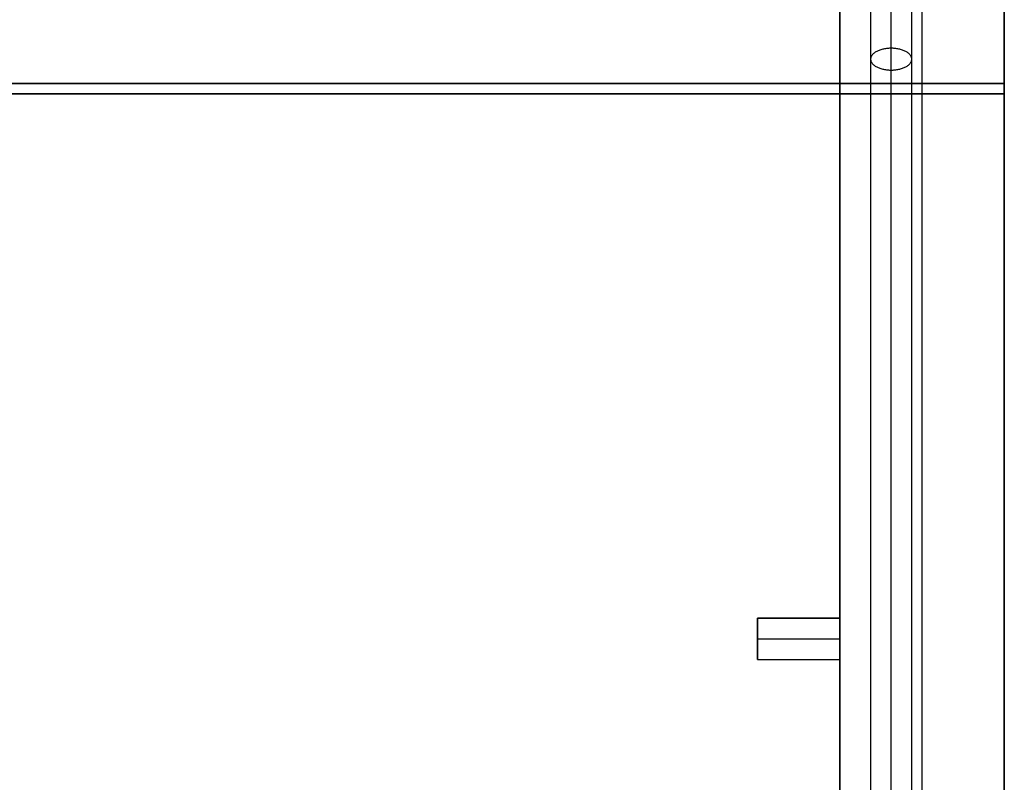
# Model space of a CAD drawing. Header units: millimetres. Extents: x -417 to 417, y -149 to 149.
# Tile 26 of 34: x 304 to 400, y -74 to 0. Entities that reach past the tile are written whole.
import ezdxf

# ---------------------------------------------------------------- set-up
doc = ezdxf.new("R2010")
doc.units = ezdxf.units.MM
doc.layers.add('Default', color=7, linetype='Continuous', true_color=0x000000)
doc.layers.add('Défaut', color=7, linetype='Continuous', true_color=0x000000)

msp = doc.modelspace()

# ---------------------------------------------------------------- linework, layer by layer
at = {"layer": 'Default'}
for p, q in [((400, -142.432, 17.992), (400, 127.568, 17.992)), ((400, -142.432, 682.008), (400, 127.568, 682.008)), ((384, -112.431, 461.009), (384, 117.569, 461.009)), ((-400, -7.432, 10), (400, -7.432, 10)), ((400, -7.432, 25.984), (-400, -7.432, 25.984)), ((400, -7.432, 690), (-400, -7.432, 690)), ((-400, -7.432, 674.016), (400, -7.432, 674.016)), ((400, -7.432, 10), (400, -7.432, 25.984)), ((400, -7.432, 674.016), (400, -7.432, 690)), ((376, -62.163, 454.017), (376, -58.7, 454.017)), ((376, -60.432, 453.017), (376, -60.432, 455.016))]:
    msp.add_line(p, q, dxfattribs=at)
for points in [[(400, 127.568, 25.984), (400, -7.432, 25.984), (400, -142.432, 25.984)], [(400, -142.432, 10), (400, -7.432, 10), (400, 127.568, 10)], [(400, 127.568, 690), (400, -7.432, 690), (400, -142.432, 690)], [(400, -142.432, 674.016), (400, -7.432, 674.016), (400, 127.568, 674.016)], [(384, 117.569, 469.001), (384, 2.569, 469.001), (384, -112.431, 469.001)], [(384, -58.432, 453.017), (384, 2.568, 453.017), (384, 63.569, 453.017)], [(384, -58.432, 453.017), (380, -58.432, 453.017), (376, -58.432, 453.017)], [(376, -58.432, 453.017), (376, -60.432, 453.017), (376, -62.431, 453.017)], [(376, -58.432, 453.017), (380, -58.432, 453.017), (384, -58.432, 453.017)], [(376, -60.432, 455.016), (380, -60.432, 455.016), (384, -60.432, 455.016)], [(376, -62.431, 453.017), (380, -62.431, 453.017), (384, -62.431, 453.017)], [(384, -112.431, 453.017), (384, -87.431, 453.017), (384, -62.431, 453.017)]]:
    msp.add_open_spline(points, degree=2, dxfattribs=at)
for points, weights, knots in [([(376, -62.431, 453.017), (376, -62.431, 453.845), (376, -61.845, 454.431), (376, -61.26, 455.016), (376, -60.432, 455.016), (376, -59.603, 455.016), (376, -59.018, 454.431), (376, -58.432, 453.845), (376, -58.432, 453.017)], [1, 0.92387807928, 1, 0.92387807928, 1, 0.92387807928, 1, 0.92387807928, 1], [0, 0, 0, 1.656365, 1.656365, 3.31273, 3.31273, 4.969096, 4.969096, 6.625461, 6.625461, 6.625461]), ([(384, -58.432, 453.017), (384, -58.432, 453.017), (384, -58.432, 453.017), (384, -58.432, 455.016), (384, -60.432, 455.016), (384, -62.431, 455.016), (384, -62.431, 453.017)], [0.999987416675, 0.999993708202, 1, 0.707106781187, 1, 0.707106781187, 1], [6.281196, 6.281196, 6.281196, 6.281263, 6.281263, 9.421895, 9.421895, 12.562526, 12.562526, 12.562526]), ([(384, -62.431, 453.017), (384, -62.431, 453.845), (384, -61.845, 454.431), (384, -61.26, 455.016), (384, -60.432, 455.016), (384, -59.603, 455.016), (384, -59.018, 454.431), (384, -58.432, 453.845), (384, -58.432, 453.017)], [1, 0.92387807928, 1, 0.92387807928, 1, 0.92387807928, 1, 0.92387807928, 1], [-6.625461, -6.625461, -6.625461, -4.969096, -4.969096, -3.31273, -3.31273, -1.656365, -1.656365, 0, 0, 0])]:
    msp.add_rational_spline(points, weights, degree=2, knots=knots, dxfattribs=at)
at = {"layer": 'Défaut'}
for p, q in [((400, -141.432, 956), (400, 128.568, 956)), ((400, -141.432, 1343), (400, 128.568, 1343)), ((400, -141.432, 1728), (400, 128.568, 1728)), ((400, -6.432, 964), (-400, -6.432, 964)), ((-400, -6.432, 948), (400, -6.432, 948)), ((400, -6.432, 1351), (-400, -6.432, 1351)), ((-400, -6.432, 1335), (400, -6.432, 1335)), ((400, -6.432, 1736), (-400, -6.432, 1736)), ((-400, -6.432, 1720), (400, -6.432, 1720)), ((400, -6.432, 948), (400, -6.432, 964)), ((400, -6.432, 1335), (400, -6.432, 1351)), ((400, -6.432, 1720), (400, -6.432, 1736))]:
    msp.add_line(p, q, dxfattribs=at)
for points, degree in [([(389, -142.946, 987.561), (389, -49.644, 1042.098), (389, 43.659, 1096.634), (389, 136.961, 1151.17)], 3), ([(389, -142.946, 1374.561), (389, -49.644, 1429.098), (389, 43.659, 1483.634), (389, 136.961, 1538.17)], 3), ([(389, -142.946, 1759.561), (389, -49.644, 1814.098), (389, 43.659, 1868.634), (389, 136.961, 1923.17)], 3), ([(387, 135.902, 1152.885), (387, 42.6, 1098.348), (387, -50.703, 1043.812), (387, -144.005, 989.275)], 3), ([(387, 135.902, 1539.885), (387, 42.6, 1485.348), (387, -50.703, 1430.812), (387, -144.005, 1376.275)], 3), ([(387, 135.902, 1924.885), (387, 42.6, 1870.348), (387, -50.703, 1815.812), (387, -144.005, 1761.275)], 3), ([(391, -144.005, 989.275), (391, -50.703, 1043.812), (391, 42.6, 1098.348), (391, 135.902, 1152.885)], 3), ([(391, -144.005, 1376.275), (391, -50.703, 1430.812), (391, 42.6, 1485.348), (391, 135.902, 1539.885)], 3), ([(391, -144.005, 1761.275), (391, -50.703, 1815.812), (391, 42.6, 1870.348), (391, 135.902, 1924.885)], 3), ([(389, -145.064, 990.99), (389, -51.761, 1045.526), (389, 41.541, 1100.063), (389, 134.844, 1154.599)], 3), ([(389, -145.064, 1377.99), (389, -51.761, 1432.526), (389, 41.541, 1487.063), (389, 134.844, 1541.599)], 3), ([(389, -145.064, 1762.99), (389, -51.761, 1817.526), (389, 41.541, 1872.063), (389, 134.844, 1926.599)], 3), ([(400, -141.432, 948), (400, -6.432, 948), (400, 128.568, 948)], 2), ([(400, 128.568, 964), (400, -6.432, 964), (400, -141.432, 964)], 2), ([(400, -141.432, 1335), (400, -6.432, 1335), (400, 128.568, 1335)], 2), ([(400, 128.568, 1351), (400, -6.432, 1351), (400, -141.432, 1351)], 2), ([(400, -141.432, 1720), (400, -6.432, 1720), (400, 128.568, 1720)], 2), ([(400, 128.568, 1736), (400, -6.432, 1736), (400, -141.432, 1736)], 2), ([(384, -142.432, 674.016), (384, -7.432, 674.016), (384, 127.568, 674.016)], 2), ([(384, -142.432, 25.984), (384, -7.432, 25.984), (384, 127.568, 25.984)], 2), ([(384, -142.432, 350), (384, -7.432, 350), (384, 127.568, 350)], 2), ([(392, -142.432, 674.016), (392, -7.432, 674.016), (392, 127.568, 674.016)], 2), ([(392, -142.432, 25.984), (392, -7.432, 25.984), (392, 127.568, 25.984)], 2), ([(400, -142.432, 674.016), (400, -7.432, 674.016), (400, 127.568, 674.016)], 2), ([(400, -142.432, 25.984), (400, -7.432, 25.984), (400, 127.568, 25.984)], 2), ([(400, -142.432, 350), (400, -7.432, 350), (400, 127.568, 350)], 2), ([(384, -112.431, 453.017), (384, 2.569, 453.017), (384, 117.569, 453.017)], 2), ([(384, -112.431, 469.001), (384, 2.569, 469.001), (384, 117.569, 469.001)], 2), ([(384, -112.431, 461.009), (384, 2.569, 461.009), (384, 117.569, 461.009)], 2), ([(384, -112.431, 231.03), (384, 2.569, 231.03), (384, 117.569, 231.03)], 2), ([(384, -112.431, 247.013), (384, 2.569, 247.013), (384, 117.569, 247.013)], 2), ([(384, -112.431, 239.022), (384, 2.569, 239.022), (384, 117.569, 239.022)], 2), ([(384, -7.432, 674.016), (392, -7.432, 674.016), (400, -7.432, 674.016)], 2), ([(400, -7.432, 25.984), (392, -7.432, 25.984), (384, -7.432, 25.984)], 2), ([(384, -7.432, 25.984), (384, -7.432, 350), (384, -7.432, 674.016)], 2), ([(400, -7.432, 674.016), (400, -7.432, 350), (400, -7.432, 25.984)], 2)]:
    msp.add_open_spline(points, degree=degree, dxfattribs=at)
for points, knots in [([(391, -4.051, 1071.08), (391, -2.992, 1069.366), (389, -2.992, 1069.366), (387, -2.992, 1069.366), (387, -4.051, 1071.08)], [6.283185, 6.283185, 6.283185, 9.424778, 9.424778, 12.566371, 12.566371, 12.566371]), ([(391, -4.051, 1458.08), (391, -2.992, 1456.366), (389, -2.992, 1456.366), (387, -2.992, 1456.366), (387, -4.051, 1458.08)], [6.283185, 6.283185, 6.283185, 9.424778, 9.424778, 12.566371, 12.566371, 12.566371]), ([(391, -4.051, 1843.08), (391, -2.992, 1841.366), (389, -2.992, 1841.366), (387, -2.992, 1841.366), (387, -4.051, 1843.08)], [6.283185, 6.283185, 6.283185, 9.424778, 9.424778, 12.566371, 12.566371, 12.566371]), ([(387, -4.051, 1071.08), (387, -5.11, 1072.794), (389, -5.11, 1072.794), (391, -5.11, 1072.794), (391, -4.051, 1071.08)], [0, 0, 0, 3.141593, 3.141593, 6.283185, 6.283185, 6.283185]), ([(387, -4.051, 1458.08), (387, -5.11, 1459.794), (389, -5.11, 1459.794), (391, -5.11, 1459.794), (391, -4.051, 1458.08)], [0, 0, 0, 3.141593, 3.141593, 6.283185, 6.283185, 6.283185]), ([(387, -4.051, 1843.08), (387, -5.11, 1844.794), (389, -5.11, 1844.794), (391, -5.11, 1844.794), (391, -4.051, 1843.08)], [0, 0, 0, 3.141593, 3.141593, 6.283185, 6.283185, 6.283185])]:
    msp.add_rational_spline(points, [1, 0.707106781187, 1, 0.707106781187, 1], degree=2, knots=knots, dxfattribs=at)

doc.saveas('drawing.dxf')
